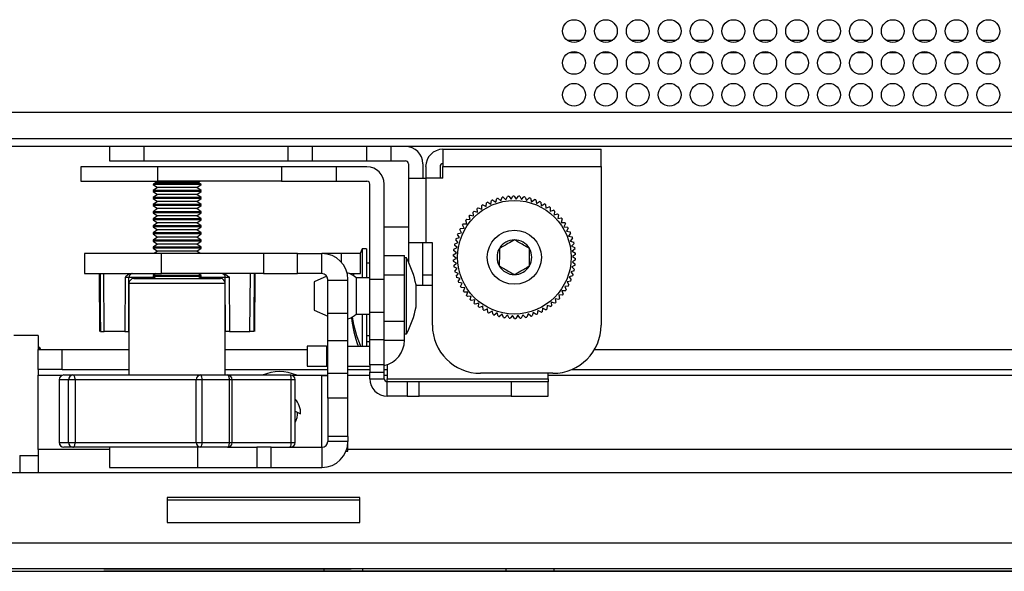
# Model space of a CAD drawing. Header units: millimetres. Extents: x 3619 to 4737, y 1503 to 2366.
# Tile 94 of 256: x 3963 to 4006, y 2093 to 2118. Entities that reach past the tile are written whole.
import ezdxf

# ---------------------------------------------------------------- set-up
doc = ezdxf.new("R2010")
doc.units = ezdxf.units.MM

msp = doc.modelspace()

# ---------------------------------------------------------------- linework, layer by layer
at = {"color": 8, "linetype": 'Continuous', "lineweight": 30}
for p, q in [((3986.7363, 2116.6354), (3987.3363, 2116.6354)), ((3988.1363, 2116.6354), (3988.7363, 2116.6354)), ((3989.5363, 2116.6354), (3990.1363, 2116.6354)), ((3990.9363, 2116.6354), (3991.5363, 2116.6354)), ((3992.3363, 2116.6354), (3992.9363, 2116.6354)), ((3993.7363, 2116.6354), (3994.3363, 2116.6354)), ((3995.1363, 2116.6354), (3995.7363, 2116.6354)), ((3996.5363, 2116.6354), (3997.1363, 2116.6354)), ((3997.9363, 2116.6354), (3998.5363, 2116.6354)), ((3999.3363, 2116.6354), (3999.9363, 2116.6354)), ((4000.7363, 2116.6354), (4001.3363, 2116.6354)), ((4002.1363, 2116.6354), (4002.7363, 2116.6354)), ((4003.5363, 2116.6354), (4004.1363, 2116.6354)), ((4004.9363, 2116.6354), (4005.5363, 2116.6354)), ((3986.8278, 2116.0899), (3987.2448, 2116.0899)), ((3988.2278, 2116.0899), (3988.6448, 2116.0899)), ((3989.6278, 2116.0899), (3990.0448, 2116.0899)), ((3991.0278, 2116.0899), (3991.4448, 2116.0899)), ((3992.4278, 2116.0899), (3992.8448, 2116.0899)), ((3993.8278, 2116.0899), (3994.2448, 2116.0899)), ((3995.2278, 2116.0899), (3995.6448, 2116.0899)), ((3996.6278, 2116.0899), (3997.0448, 2116.0899)), ((3998.0278, 2116.0899), (3998.4448, 2116.0899)), ((3999.4278, 2116.0899), (3999.8448, 2116.0899)), ((4000.8278, 2116.0899), (4001.2448, 2116.0899)), ((4002.2278, 2116.0899), (4002.6448, 2116.0899)), ((4003.6278, 2116.0899), (4004.0448, 2116.0899)), ((4005.0278, 2116.0899), (4005.4448, 2116.0899)), ((3976.8111, 2107.2657), (3976.8111, 2106.8889)), ((3968.6038, 2106.2115), (3967.4864, 2106.2115)), ((3971.7212, 2106.2115), (3970.6039, 2106.2115)), ((3968.6696, 2105.95), (3967.4872, 2105.95)), ((3971.7205, 2105.95), (3968.6696, 2105.95)), ((3963.4935, 2101.9147), (3964.5595, 2101.9147)), ((3974.8598, 2101.9147), (3976.2184, 2101.9147)), ((3975.9644, 2098.7533), (3975.9644, 2101.9042)), ((3977.104, 2101.9147), (3978.0705, 2101.9147)), ((3978.703, 2101.9147), (3978.83, 2101.9147)), ((3985.8996, 2101.9147), (4087.9063, 2101.9147)), ((3972.0222, 2101.7167), (3971.9024, 2101.7167)), ((3974.6144, 2101.7167), (3972.0222, 2101.7167)), ((3974.7868, 2101.7167), (3974.6144, 2101.7167)), ((3964.4209, 2098.965), (3964.4254, 2098.965)), ((3971.9024, 2098.965), (3972.0222, 2098.965)), ((3972.0222, 2098.965), (3974.6144, 2098.965)), ((3974.6144, 2098.965), (3974.7868, 2098.965)), ((3962.6892, 2098.3977), (3962.6892, 2097.6525)), ((3966.6405, 2098.6517), (3963.4935, 2098.6517)), ((4096.7019, 2098.6517), (3977.104, 2098.6517)), ((3967.5821, 2093.4156), (3967.5821, 2093.4172)), ((3967.5821, 2093.3133), (3967.5821, 2093.3149)), ((3976.0488, 2093.4156), (3976.0488, 2093.4172)), ((3976.0488, 2093.4088), (3976.0488, 2093.3164)), ((3976.0488, 2093.3133), (3976.0488, 2093.3149)), ((3977.7421, 2093.4088), (3977.7421, 2093.3161)), ((3984.0394, 2093.4088), (3984.0394, 2093.3137)), ((3986.1561, 2093.4088), (3986.1561, 2093.3133))]:
    msp.add_line(p, q, dxfattribs=at)
at = {"color": 7, "linetype": 'Continuous', "lineweight": 30}
for p, q in [((3962.2363, 2113.4687), (4201.9906, 2113.4687)), ((4201.9906, 2112.3021), (3961.5696, 2112.3021)), ((4202.2263, 2111.9687), (3961.5696, 2111.9687)), ((3966.638, 2111.9687), (3966.638, 2111.3363)), ((3968.162, 2111.3363), (3968.162, 2111.9687)), ((3974.4734, 2111.9687), (3974.4734, 2111.3363)), ((3975.551, 2111.3363), (3975.551, 2111.9687)), ((3977.9264, 2111.9687), (3977.9264, 2111.3363)), ((3979.004, 2111.3363), (3979.004, 2111.9687)), ((3981.2802, 2111.8417), (3988.228, 2111.8417)), ((3981.2802, 2111.8417), (3981.2802, 2111.0823)), ((3988.228, 2111.0823), (3988.228, 2111.8417)), ((3966.638, 2111.3363), (3968.162, 2111.3363)), ((3968.162, 2111.3363), (3974.4734, 2111.3363)), ((3974.4734, 2111.3363), (3975.551, 2111.3363)), ((3975.551, 2111.3363), (3977.9264, 2111.3363)), ((3977.9264, 2111.3363), (3979.004, 2111.3363)), ((3979.004, 2111.3363), (3979.6343, 2111.3363)), ((3965.3705, 2111.0732), (3965.3705, 2110.4407)), ((3968.7572, 2111.0732), (3965.3705, 2111.0732)), ((3968.7572, 2110.4407), (3968.7572, 2111.0732)), ((3974.1916, 2111.0732), (3968.7572, 2111.0732)), ((3974.1916, 2111.0732), (3974.1916, 2110.4407)), ((3976.5863, 2111.0732), (3974.1916, 2111.0732)), ((3976.5863, 2111.0732), (3976.5863, 2110.4407)), ((3977.9435, 2111.0732), (3976.5863, 2111.0732)), ((3979.7613, 2111.2093), (3979.7613, 2110.5717)), ((3980.3938, 2111.2093), (3980.3938, 2110.5717)), ((3980.5208, 2111.0823), (3980.5208, 2110.5717)), ((3981.1532, 2111.0823), (3981.1532, 2110.5717)), ((3981.2802, 2110.5717), (3981.2802, 2111.0823)), ((3981.2802, 2111.0823), (3988.228, 2111.0823)), ((3988.228, 2111.0823), (3988.228, 2104.1184)), ((3979.7613, 2110.5717), (3979.7613, 2107.7354)), ((3979.7613, 2110.5717), (3980.5208, 2110.5717)), ((3980.5208, 2110.5717), (3980.5208, 2107.7354)), ((3981.2802, 2110.5717), (3980.5208, 2110.5717)), ((3965.3705, 2110.4407), (3968.7572, 2110.4407)), ((3968.6513, 2110.3641), (3968.5455, 2110.3112)), ((3968.5455, 2110.3112), (3968.5455, 2110.3028)), ((3970.6622, 2110.3112), (3968.5455, 2110.3112)), ((3968.5455, 2110.3028), (3968.736, 2110.1694)), ((3970.5815, 2110.3028), (3968.5455, 2110.3028)), ((3968.736, 2110.1694), (3968.5455, 2110.036)), ((3968.5455, 2110.036), (3968.5455, 2109.9912)), ((3970.5815, 2110.036), (3968.5455, 2110.036)), ((3968.6039, 2110.4407), (3968.6513, 2110.417)), ((3968.6513, 2110.417), (3970.5563, 2110.417)), ((3968.6513, 2110.3641), (3970.4837, 2110.3641)), ((3970.4055, 2110.1694), (3968.736, 2110.1694)), ((3974.1916, 2110.4407), (3968.7572, 2110.4407)), ((3970.4717, 2110.1694), (3970.4055, 2110.1694)), ((3970.4717, 2110.1694), (3970.6622, 2110.3028)), ((3970.6622, 2110.036), (3970.4717, 2110.1694)), ((3970.4837, 2110.3641), (3970.5563, 2110.3641)), ((3970.5563, 2110.417), (3970.6038, 2110.4407)), ((3970.6622, 2110.3112), (3970.5563, 2110.3641)), ((3970.6622, 2110.3028), (3970.5815, 2110.3028)), ((3970.6622, 2110.036), (3970.5815, 2110.036)), ((3970.6622, 2110.3028), (3970.6622, 2110.3112)), ((3970.6622, 2109.9912), (3970.6622, 2110.036)), ((3974.1916, 2110.4407), (3976.5863, 2110.4407)), ((3976.5863, 2110.4407), (3977.9435, 2110.4407)), ((3978.0705, 2106.1348), (3978.0705, 2110.3137)), ((3978.703, 2106.1348), (3978.703, 2110.3137)), ((3968.5455, 2109.9912), (3968.736, 2109.8578)), ((3970.5815, 2109.9912), (3968.5455, 2109.9912)), ((3968.736, 2109.8578), (3968.5455, 2109.7245)), ((3968.5455, 2109.7245), (3968.5455, 2109.6797)), ((3970.5815, 2109.7245), (3968.5455, 2109.7245)), ((3968.5455, 2109.6797), (3968.736, 2109.5463)), ((3970.5815, 2109.6797), (3968.5455, 2109.6797)), ((3970.4055, 2109.8578), (3968.736, 2109.8578)), ((3970.4717, 2109.8578), (3970.4055, 2109.8578)), ((3970.4717, 2109.8578), (3970.6622, 2109.9912)), ((3970.6622, 2109.7245), (3970.4717, 2109.8578)), ((3970.4717, 2109.5463), (3970.6622, 2109.6797)), ((3970.6622, 2109.9912), (3970.5815, 2109.9912)), ((3970.6622, 2109.7245), (3970.5815, 2109.7245)), ((3970.6622, 2109.6797), (3970.5815, 2109.6797)), ((3970.6622, 2109.6797), (3970.6622, 2109.7245)), ((3983.3832, 2109.4369), (3983.4152, 2109.5945)), ((3983.4664, 2109.6145), (3983.5968, 2109.5202)), ((3983.5968, 2109.5202), (3983.6428, 2109.6744)), ((3983.6956, 2109.6897), (3983.817, 2109.5841)), ((3983.817, 2109.5841), (3983.8767, 2109.7335)), ((3983.9306, 2109.744), (3984.0421, 2109.628)), ((3984.0421, 2109.628), (3984.1149, 2109.7714)), ((3984.1696, 2109.7771), (3984.2701, 2109.6515)), ((3984.2701, 2109.6515), (3984.3555, 2109.7878)), ((3984.4105, 2109.7886), (3984.4994, 2109.6545)), ((3984.4994, 2109.6545), (3984.5967, 2109.7826)), ((3984.6515, 2109.7784), (3984.728, 2109.6369)), ((3984.728, 2109.6369), (3984.8364, 2109.7558)), ((3984.8906, 2109.7467), (3984.9542, 2109.5989)), ((3984.9542, 2109.5989), (3985.0727, 2109.7076)), ((3985.1259, 2109.6937), (3985.176, 2109.5408)), ((3985.176, 2109.5408), (3985.3038, 2109.6384)), ((3985.3555, 2109.6198), (3985.3917, 2109.463)), ((3968.736, 2109.5463), (3968.5455, 2109.4129)), ((3968.5455, 2109.4129), (3968.5455, 2109.3681)), ((3970.5815, 2109.4129), (3968.5455, 2109.4129)), ((3968.5455, 2109.3681), (3968.736, 2109.2347)), ((3970.5815, 2109.3681), (3968.5455, 2109.3681)), ((3968.736, 2109.2347), (3968.5455, 2109.1013)), ((3970.4055, 2109.5463), (3968.736, 2109.5463)), ((3970.4055, 2109.2347), (3968.736, 2109.2347)), ((3970.4717, 2109.5463), (3970.4055, 2109.5463)), ((3970.4717, 2109.2347), (3970.4055, 2109.2347)), ((3970.6622, 2109.4129), (3970.4717, 2109.5463)), ((3970.4717, 2109.2347), (3970.6622, 2109.3681)), ((3970.6622, 2109.1013), (3970.4717, 2109.2347)), ((3970.6622, 2109.4129), (3970.5815, 2109.4129)), ((3970.6622, 2109.3681), (3970.5815, 2109.3681)), ((3970.6622, 2109.3681), (3970.6622, 2109.4129)), ((3982.7989, 2109.0774), (3982.7878, 2109.2379)), ((3982.8319, 2109.2708), (3982.9826, 2109.2146)), ((3982.9826, 2109.2146), (3982.986, 2109.3754)), ((3983.0328, 2109.4042), (3983.1779, 2109.3347)), ((3983.1779, 2109.3347), (3983.1957, 2109.4946)), ((3983.2449, 2109.5191), (3983.3832, 2109.4369)), ((3985.3917, 2109.463), (3985.5278, 2109.5488)), ((3985.5776, 2109.5256), (3985.5995, 2109.3662)), ((3985.5995, 2109.3662), (3985.7428, 2109.4395)), ((3985.7903, 2109.4119), (3985.7979, 2109.2512)), ((3985.7979, 2109.2512), (3985.9471, 2109.3113)), ((3985.992, 2109.2796), (3985.9851, 2109.1188)), ((3985.9851, 2109.1188), (3986.1391, 2109.1653)), ((3968.5455, 2109.1013), (3968.5455, 2109.0565)), ((3970.5815, 2109.1013), (3968.5455, 2109.1013)), ((3968.5455, 2109.0565), (3968.736, 2108.9231)), ((3970.5815, 2109.0565), (3968.5455, 2109.0565)), ((3968.736, 2108.9231), (3968.5455, 2108.7897)), ((3968.5455, 2108.7897), (3968.5455, 2108.7449)), ((3970.5815, 2108.7897), (3968.5455, 2108.7897)), ((3968.5455, 2108.7449), (3968.736, 2108.6116)), ((3970.5815, 2108.7449), (3968.5455, 2108.7449)), ((3970.4055, 2108.9231), (3968.736, 2108.9231)), ((3970.4717, 2108.9231), (3970.4055, 2108.9231)), ((3970.4717, 2108.9231), (3970.6622, 2109.0565)), ((3970.6622, 2108.7897), (3970.4717, 2108.9231)), ((3970.4717, 2108.6116), (3970.6622, 2108.7449)), ((3970.6622, 2109.1013), (3970.5815, 2109.1013)), ((3970.6622, 2109.0565), (3970.5815, 2109.0565)), ((3970.6622, 2108.7897), (3970.5815, 2108.7897)), ((3970.6622, 2108.7449), (3970.5815, 2108.7449)), ((3970.6622, 2109.0565), (3970.6622, 2109.1013)), ((3970.6622, 2108.7449), (3970.6622, 2108.7897)), ((3982.3116, 2108.7706), (3982.4719, 2108.7565)), ((3982.4719, 2108.7565), (3982.4324, 2108.9125)), ((3982.4698, 2108.9527), (3982.6282, 2108.9243)), ((3982.6282, 2108.9243), (3982.6028, 2109.0832)), ((3982.6437, 2109.1199), (3982.7989, 2109.0774)), ((3986.181, 2109.1297), (3986.1597, 2108.9702)), ((3986.1597, 2108.9702), (3986.3173, 2109.0027)), ((3986.3558, 2108.9635), (3986.3203, 2108.8066)), ((3986.3203, 2108.8066), (3986.4802, 2108.8248)), ((3986.515, 2108.7823), (3986.4656, 2108.6292)), ((3968.736, 2108.6116), (3968.5455, 2108.4782)), ((3968.5455, 2108.4782), (3968.5455, 2108.4334)), ((3970.5815, 2108.4782), (3968.5455, 2108.4782)), ((3968.5455, 2108.4334), (3968.736, 2108.3)), ((3970.5815, 2108.4334), (3968.5455, 2108.4334)), ((3968.736, 2108.3), (3968.5455, 2108.1666)), ((3970.4055, 2108.6116), (3968.736, 2108.6116)), ((3970.4055, 2108.3), (3968.736, 2108.3)), ((3970.4717, 2108.6116), (3970.4055, 2108.6116)), ((3970.4717, 2108.3), (3970.4055, 2108.3)), ((3970.6622, 2108.4782), (3970.4717, 2108.6116)), ((3970.4717, 2108.3), (3970.6622, 2108.4334)), ((3970.6622, 2108.1666), (3970.4717, 2108.3)), ((3970.6622, 2108.4782), (3970.5815, 2108.4782)), ((3970.6622, 2108.4334), (3970.5815, 2108.4334)), ((3970.6622, 2108.4334), (3970.6622, 2108.4782)), ((3979.7613, 2108.4274), (3978.703, 2108.4274)), ((3982.1014, 2108.1791), (3982.0218, 2108.3189)), ((3982.0473, 2108.3677), (3982.2074, 2108.3824)), ((3982.2074, 2108.3824), (3982.1407, 2108.5288)), ((3982.1704, 2108.5751), (3982.3313, 2108.5754)), ((3982.3313, 2108.5754), (3982.2779, 2108.7272)), ((3986.4656, 2108.6292), (3986.6264, 2108.633)), ((3986.6573, 2108.5875), (3986.5944, 2108.4395)), ((3986.5944, 2108.4395), (3986.7549, 2108.4289)), ((3986.7816, 2108.3808), (3986.7057, 2108.239)), ((3968.5455, 2108.1666), (3968.5455, 2108.1218)), ((3970.5815, 2108.1666), (3968.5455, 2108.1666)), ((3968.5455, 2108.1218), (3968.736, 2107.9884)), ((3970.5815, 2108.1218), (3968.5455, 2108.1218)), ((3968.736, 2107.9884), (3968.5455, 2107.855)), ((3970.4055, 2107.9884), (3968.736, 2107.9884)), ((3970.4717, 2107.9884), (3970.4055, 2107.9884)), ((3970.4717, 2107.9884), (3970.6622, 2108.1218)), ((3970.6622, 2107.855), (3970.4717, 2107.9884)), ((3970.6622, 2108.1666), (3970.5815, 2108.1666)), ((3970.6622, 2108.1218), (3970.5815, 2108.1218)), ((3970.6622, 2108.1218), (3970.6622, 2108.1666)), ((3981.946, 2107.7481), (3981.8428, 2107.8715)), ((3981.8591, 2107.924), (3982.0141, 2107.9671)), ((3982.0141, 2107.9671), (3981.9223, 2108.0992)), ((3981.9432, 2108.1501), (3982.1014, 2108.1791)), ((3986.7057, 2108.239), (3986.8646, 2108.214)), ((3986.8869, 2108.1638), (3986.7985, 2108.0293)), ((3986.7985, 2108.0293), (3986.9546, 2107.9903)), ((3986.9723, 2107.9382), (3986.8722, 2107.8122)), ((3968.5455, 2107.855), (3968.5455, 2107.8102)), ((3970.5815, 2107.855), (3968.5455, 2107.855)), ((3968.5455, 2107.8102), (3968.736, 2107.6768)), ((3970.5815, 2107.8102), (3968.5455, 2107.8102)), ((3968.736, 2107.6768), (3968.5455, 2107.5434)), ((3968.5455, 2107.5434), (3968.5455, 2107.4986)), ((3970.5815, 2107.5434), (3968.5455, 2107.5434)), ((3968.5455, 2107.4986), (3968.736, 2107.3653)), ((3970.5815, 2107.4986), (3968.5455, 2107.4986)), ((3970.4055, 2107.6768), (3968.736, 2107.6768)), ((3970.4717, 2107.6768), (3970.4055, 2107.6768)), ((3970.4717, 2107.6768), (3970.6622, 2107.8102)), ((3970.6622, 2107.5434), (3970.4717, 2107.6768)), ((3970.4717, 2107.3653), (3970.6622, 2107.4986)), ((3970.6622, 2107.855), (3970.5815, 2107.855)), ((3970.6622, 2107.8102), (3970.5815, 2107.8102)), ((3970.6622, 2107.5434), (3970.5815, 2107.5434)), ((3970.6622, 2107.4986), (3970.5815, 2107.4986)), ((3970.6622, 2107.8102), (3970.6622, 2107.855)), ((3970.6622, 2107.4986), (3970.6622, 2107.5434)), ((3977.7371, 2107.4749), (3977.6436, 2107.2657)), ((3977.9156, 2107.4749), (3977.7371, 2107.4749)), ((3977.7371, 2107.4749), (3977.7371, 2106.1934)), ((3977.9156, 2107.4749), (3977.9156, 2106.1934)), ((3980.5208, 2107.7354), (3979.7613, 2107.7354)), ((3979.7613, 2107.7354), (3979.7613, 2106.8952)), ((3980.3938, 2105.8662), (3980.3938, 2107.7354)), ((3980.8171, 2107.7354), (3980.5208, 2107.7354)), ((3980.8171, 2104.1184), (3980.8171, 2107.7354)), ((3981.7531, 2107.4539), (3981.8979, 2107.524)), ((3981.8979, 2107.524), (3981.784, 2107.6375)), ((3981.7956, 2107.6913), (3981.946, 2107.7481)), ((3986.8722, 2107.8122), (3987.0241, 2107.7593)), ((3987.0371, 2107.7058), (3986.9261, 2107.5893)), ((3986.9261, 2107.5893), (3987.0727, 2107.523)), ((3987.0808, 2107.4686), (3986.9599, 2107.3625)), ((3965.5293, 2107.2657), (3965.5293, 2106.3801)), ((3968.9159, 2107.2657), (3965.5293, 2107.2657)), ((3968.736, 2107.3653), (3968.5939, 2107.2657)), ((3970.4055, 2107.3653), (3968.736, 2107.3653)), ((3968.9159, 2106.3801), (3968.9159, 2107.2657)), ((3973.3943, 2107.2657), (3968.9159, 2107.2657)), ((3970.4717, 2107.3653), (3970.4055, 2107.3653)), ((3970.6138, 2107.2657), (3970.4717, 2107.3653)), ((3973.3943, 2107.2657), (3973.3943, 2106.3801)), ((3974.8911, 2107.2657), (3973.3943, 2107.2657)), ((3974.8911, 2106.3801), (3974.8911, 2107.2657)), ((3974.8911, 2107.2657), (3975.9644, 2107.2657)), ((3975.9644, 2106.3801), (3975.9644, 2107.2657)), ((3976.8111, 2107.2657), (3975.9644, 2107.2657)), ((3977.6578, 2107.2657), (3976.8111, 2107.2657)), ((3977.6578, 2106.3801), (3977.6578, 2107.2657)), ((3978.703, 2107.1777), (3979.5886, 2107.1777)), ((3979.5886, 2106.331), (3979.5886, 2107.1777)), ((3979.6733, 2107.0676), (3979.5886, 2107.0676)), ((3979.6733, 2103.7317), (3979.6733, 2107.0676)), ((3981.8628, 2107.0672), (3981.7304, 2107.1586)), ((3981.7322, 2107.2136), (3981.8701, 2107.2964)), ((3981.7329, 2106.9723), (3981.8628, 2107.0672)), ((3981.8701, 2107.2964), (3981.7465, 2107.3993)), ((3986.9599, 2107.3625), (3987.0999, 2107.2833)), ((3987.1031, 2107.2285), (3986.9731, 2107.1336)), ((3986.9731, 2107.1336), (3987.1055, 2107.0422)), ((3978.0705, 2106.8399), (3977.9156, 2106.8399)), ((3981.8761, 2106.8383), (3981.736, 2106.9175)), ((3981.7551, 2106.7322), (3981.8761, 2106.8383)), ((3981.9098, 2106.6115), (3981.7632, 2106.6778)), ((3981.7989, 2106.495), (3981.9098, 2106.6115)), ((3987.0828, 2106.747), (3986.938, 2106.6768)), ((3986.938, 2106.6768), (3987.0519, 2106.5633)), ((3987.1038, 2106.9873), (3986.9658, 2106.9045)), ((3986.9658, 2106.9045), (3987.0895, 2106.8015)), ((3965.5293, 2106.3801), (3968.9159, 2106.3801)), ((3966.1748, 2106.3801), (3966.197, 2103.8401)), ((3966.403, 2103.8401), (3966.384, 2106.3801)), ((3967.3171, 2106.2123), (3967.3068, 2103.8401)), ((3967.4761, 2103.8401), (3967.4864, 2106.2115)), ((3967.6988, 2106.1617), (3968.7631, 2106.1617)), ((3968.664, 2106.3801), (3968.5455, 2106.2971)), ((3968.5455, 2106.2971), (3968.5455, 2106.2524)), ((3970.5815, 2106.2971), (3968.5455, 2106.2971)), ((3968.5455, 2106.2524), (3968.675, 2106.1617)), ((3970.5815, 2106.2524), (3968.5455, 2106.2524)), ((3968.7631, 2106.1617), (3971.5088, 2106.1617)), ((3973.3943, 2106.3801), (3968.9159, 2106.3801)), ((3970.5327, 2106.1617), (3970.6622, 2106.2524)), ((3970.6622, 2106.2971), (3970.5437, 2106.3801)), ((3970.6622, 2106.2971), (3970.5815, 2106.2971)), ((3970.6622, 2106.2524), (3970.5815, 2106.2524)), ((3970.6622, 2106.2524), (3970.6622, 2106.2971)), ((3971.7316, 2103.8401), (3971.7212, 2106.2115)), ((3971.8906, 2106.2123), (3971.9009, 2103.8401)), ((3972.8047, 2103.8401), (3972.8237, 2106.3801)), ((3973.0107, 2103.8401), (3973.0328, 2106.3801)), ((3973.3943, 2106.3801), (3974.8911, 2106.3801)), ((3975.9644, 2106.3801), (3974.8911, 2106.3801)), ((3976.1747, 2106.2687), (3975.6262, 2106.0177)), ((3977.185, 2106.3801), (3977.6578, 2106.3801)), ((3977.3614, 2106.3801), (3977.3433, 2106.2951)), ((3978.0705, 2106.1934), (3977.4719, 2106.1934)), ((3977.4719, 2106.1934), (3977.4719, 2104.6059)), ((3978.0705, 2106.1348), (3978.703, 2106.1348)), ((3978.0705, 2104.6894), (3978.0705, 2106.1348)), ((3978.703, 2106.331), (3979.5886, 2106.331)), ((3978.703, 2104.6894), (3978.703, 2106.1348)), ((3979.5886, 2104.299), (3979.5886, 2106.331)), ((3980.8171, 2106.3107), (3980.3938, 2106.3107)), ((3981.9637, 2106.3886), (3981.8118, 2106.4415)), ((3981.8637, 2106.2626), (3981.9637, 2106.3886)), ((3982.0374, 2106.1715), (3981.8814, 2106.2106)), ((3981.9491, 2106.037), (3982.0374, 2106.1715)), ((3986.9769, 2106.2768), (3986.8219, 2106.2337)), ((3986.8219, 2106.2337), (3986.9137, 2106.1016)), ((3987.0404, 2106.5095), (3986.8899, 2106.4527)), ((3986.8899, 2106.4527), (3986.9932, 2106.3293)), ((3967.4872, 2105.95), (3967.4872, 2101.9283)), ((3971.7205, 2101.9283), (3971.7205, 2105.95)), ((3975.6262, 2106.0177), (3975.6262, 2104.7816)), ((3976.2184, 2106.0924), (3976.2184, 2106.1261)), ((3976.2184, 2106.0924), (3977.104, 2106.0924)), ((3976.2184, 2104.6471), (3976.2184, 2106.0924)), ((3977.104, 2106.0924), (3977.104, 2106.1261)), ((3977.104, 2104.6471), (3977.104, 2106.0924)), ((3980.1, 2104.9171), (3980.1, 2105.8823)), ((3980.8171, 2105.8662), (3980.1, 2105.8662)), ((3982.1303, 2105.9618), (3981.9713, 2105.9868)), ((3982.0543, 2105.82), (3982.1303, 2105.9618)), ((3982.2415, 2105.7613), (3982.081, 2105.7719)), ((3982.1786, 2105.6133), (3982.2415, 2105.7613)), ((3986.7887, 2105.8331), (3986.6285, 2105.8184)), ((3986.6285, 2105.8184), (3986.6952, 2105.672)), ((3986.8927, 2106.0507), (3986.7345, 2106.0217)), ((3986.7345, 2106.0217), (3986.8141, 2105.8819)), ((3982.3703, 2105.5716), (3982.2095, 2105.5678)), ((3982.3209, 2105.4185), (3982.3703, 2105.5716)), ((3982.5156, 2105.3942), (3982.3558, 2105.376)), ((3982.4801, 2105.2373), (3982.5156, 2105.3942)), ((3986.3661, 2105.2481), (3986.2078, 2105.2765)), ((3986.2078, 2105.2765), (3986.2332, 2105.1176)), ((3986.5243, 2105.4302), (3986.3641, 2105.4443)), ((3986.3641, 2105.4443), (3986.4036, 2105.2883)), ((3986.6655, 2105.6257), (3986.5047, 2105.6254)), ((3986.5047, 2105.6254), (3986.558, 2105.4736)), ((3982.6762, 2105.2306), (3982.5187, 2105.1981)), ((3982.6549, 2105.0711), (3982.6762, 2105.2306)), ((3982.8508, 2105.082), (3982.6968, 2105.0355)), ((3982.8439, 2104.9213), (3982.8508, 2105.082)), ((3983.0381, 2104.9496), (3982.8889, 2104.8895)), ((3983.0456, 2104.7889), (3983.0381, 2104.9496)), ((3985.658, 2104.8661), (3985.6403, 2104.7062)), ((3985.8031, 2104.7966), (3985.658, 2104.8661)), ((3985.8533, 2104.9862), (3985.85, 2104.8254)), ((3986.0041, 2104.93), (3985.8533, 2104.9862)), ((3986.1922, 2105.0809), (3986.0371, 2105.1234)), ((3986.0371, 2105.1234), (3986.0481, 2104.9629)), ((3975.6262, 2104.7816), (3976.2184, 2104.5107)), ((3976.2184, 2104.6471), (3977.104, 2104.6471)), ((3976.2184, 2103.4497), (3976.2184, 2104.6471)), ((3977.104, 2103.4497), (3977.104, 2104.6471)), ((3977.4719, 2104.6059), (3978.0705, 2104.6059)), ((3977.7371, 2104.6059), (3977.7371, 2103.1983)), ((3977.9156, 2104.6059), (3977.9156, 2103.1983)), ((3978.0705, 2104.6894), (3978.703, 2104.6894)), ((3978.0705, 2103.4921), (3978.0705, 2104.6894)), ((3978.703, 2103.4921), (3978.703, 2104.6894)), ((3983.2364, 2104.8346), (3983.0932, 2104.7613)), ((3983.2583, 2104.6752), (3983.2364, 2104.8346)), ((3983.4443, 2104.7378), (3983.3082, 2104.652)), ((3983.4804, 2104.581), (3983.4443, 2104.7378)), ((3983.66, 2104.66), (3983.5321, 2104.5624)), ((3983.71, 2104.5071), (3983.66, 2104.66)), ((3983.8818, 2104.6019), (3983.7632, 2104.4932)), ((3983.9453, 2104.4541), (3983.8818, 2104.6019)), ((3984.1079, 2104.5639), (3983.9995, 2104.445)), ((3984.1844, 2104.4224), (3984.1079, 2104.5639)), ((3984.3365, 2104.5463), (3984.2393, 2104.4182)), ((3984.4254, 2104.4122), (3984.3365, 2104.5463)), ((3984.5658, 2104.5493), (3984.4804, 2104.413)), ((3984.6664, 2104.4237), (3984.5658, 2104.5493)), ((3984.7939, 2104.5728), (3984.7211, 2104.4294)), ((3984.9053, 2104.4568), (3984.7939, 2104.5728)), ((3985.0189, 2104.6167), (3984.9593, 2104.4673)), ((3985.1403, 2104.5111), (3985.0189, 2104.6167)), ((3985.2392, 2104.6806), (3985.1931, 2104.5264)), ((3985.3695, 2104.5863), (3985.2392, 2104.6806)), ((3985.4528, 2104.7639), (3985.4207, 2104.6063)), ((3985.591, 2104.6817), (3985.4528, 2104.7639)), ((3978.703, 2104.299), (3979.5886, 2104.299)), ((3979.5886, 2103.4523), (3979.5886, 2104.299)), ((3963.4935, 2103.6639), (3962.4352, 2103.6639)), ((3963.4935, 2103.6639), (3963.4935, 2103.0544)), ((3967.3068, 2103.8401), (3966.403, 2103.8401)), ((3967.3068, 2103.8401), (3967.4761, 2103.8401)), ((3967.4872, 2103.8401), (3967.4761, 2103.8401)), ((3971.7316, 2103.8401), (3971.7205, 2103.8401)), ((3971.9009, 2103.8401), (3971.7316, 2103.8401)), ((3971.9009, 2103.8401), (3972.8047, 2103.8401)), ((3977.9156, 2103.6649), (3978.0705, 2103.6649)), ((3979.5886, 2103.7317), (3979.6733, 2103.7317)), ((3963.5782, 2103.1347), (3963.4935, 2103.1347)), ((3963.6207, 2103.0544), (3963.5782, 2103.1347)), ((3963.5782, 2103.0544), (3963.5782, 2103.1347)), ((3976.163, 2103.1983), (3975.3163, 2103.1983)), ((3975.3163, 2103.1983), (3975.3163, 2102.3127)), ((3976.163, 2103.1983), (3976.163, 2102.3127)), ((3976.163, 2103.1983), (3976.2184, 2103.1983)), ((3976.2184, 2103.4497), (3977.104, 2103.4497)), ((3976.2184, 2102.0044), (3976.2184, 2103.4497)), ((3977.104, 2102.0044), (3977.104, 2103.4497)), ((3977.104, 2103.1983), (3978.0705, 2103.1983)), ((3977.9156, 2103.4011), (3978.0705, 2103.4011)), ((3978.0705, 2103.4921), (3978.703, 2103.4921)), ((3978.0705, 2102.3691), (3978.0705, 2103.4921)), ((3978.703, 2102.3691), (3978.703, 2103.4921)), ((3978.703, 2103.4523), (3979.5886, 2103.4523)), ((3963.4935, 2102.1687), (3963.4935, 2103.0544)), ((3963.4935, 2103.0544), (3964.5519, 2103.0544)), ((3964.5519, 2102.1687), (3964.5519, 2103.0544)), ((3964.5519, 2103.0544), (3967.4872, 2103.0544)), ((3971.7205, 2103.0544), (3975.3163, 2103.0544)), ((3987.9411, 2103.0544), (4085.8649, 2103.0544)), ((3975.3163, 2102.3127), (3976.163, 2102.3127)), ((3976.163, 2102.3127), (3976.2184, 2102.3127)), ((3977.104, 2102.3127), (3978.0705, 2102.3127)), ((3978.703, 2102.3691), (3978.0705, 2102.3691)), ((3978.0705, 2102.3691), (3978.0705, 2102.0467)), ((3978.703, 2102.0467), (3978.703, 2102.3691)), ((3978.83, 2102.3783), (3978.83, 2101.7599)), ((3964.5519, 2102.1687), (3963.4935, 2102.1687)), ((3963.4935, 2102.1687), (3963.4935, 2101.9147)), ((3963.4935, 2098.6517), (3963.4935, 2101.9147)), ((3964.5519, 2102.1687), (3967.4872, 2102.1687)), ((3964.6325, 2101.9283), (3965.0281, 2101.9283)), ((3965.0281, 2101.9283), (3970.649, 2101.9283)), ((3970.649, 2101.9283), (3971.8105, 2101.9283)), ((3971.7205, 2102.1687), (3976.2184, 2102.1687)), ((3971.8105, 2101.9283), (3974.5752, 2101.9283)), ((3975.9644, 2101.9042), (3974.6734, 2101.9042)), ((3975.9644, 2101.9042), (3976.2184, 2101.9042)), ((3976.2184, 2102.0044), (3977.104, 2102.0044)), ((3976.2184, 2100.9157), (3976.2184, 2102.0044)), ((3977.104, 2102.1687), (3978.0705, 2102.1687)), ((3977.104, 2100.9157), (3977.104, 2102.0044)), ((3978.0705, 2102.0467), (3978.703, 2102.0467)), ((3978.0705, 2101.7599), (3978.0705, 2102.0467)), ((3978.703, 2102.1687), (3978.83, 2102.1687)), ((3978.703, 2101.7599), (3978.703, 2102.0467)), ((3986.1113, 2102.0018), (3982.9338, 2102.0018)), ((3985.8996, 2101.7599), (3985.8996, 2102.0018)), ((3986.9353, 2102.1687), (4086.8707, 2102.1687)), ((3964.4209, 2101.7167), (3964.4209, 2098.965)), ((3964.4254, 2101.7167), (3964.4209, 2101.7167)), ((3964.8375, 2101.7167), (3964.4254, 2101.7167)), ((3964.4254, 2101.7167), (3964.4254, 2098.965)), ((3964.8375, 2098.965), (3964.8375, 2101.7167)), ((3965.124, 2101.7167), (3964.8375, 2101.7167)), ((3970.441, 2101.7167), (3965.124, 2101.7167)), ((3965.124, 2101.7167), (3965.124, 2098.965)), ((3970.441, 2098.965), (3970.441, 2101.7167)), ((3970.6926, 2101.7167), (3970.441, 2101.7167)), ((3970.6926, 2101.7167), (3970.6926, 2098.965)), ((3971.9024, 2101.7167), (3970.6926, 2101.7167)), ((3971.9024, 2098.965), (3971.9024, 2101.7167)), ((3972.0222, 2098.965), (3972.0222, 2101.7167)), ((3974.6144, 2098.965), (3974.6144, 2101.7167)), ((3974.7868, 2098.965), (3974.7868, 2101.7167)), ((3978.0705, 2101.7599), (3978.703, 2101.7599)), ((3978.83, 2101.7599), (3985.8996, 2101.7599)), ((3978.83, 2101.6329), (3978.83, 2101.7599)), ((3978.83, 2101.0004), (3978.83, 2101.6329)), ((3979.7039, 2101.6329), (3978.83, 2101.6329)), ((3979.7039, 2101.6329), (3979.7039, 2101.0004)), ((3980.2361, 2101.6329), (3979.7039, 2101.6329)), ((3980.2361, 2101.0004), (3980.2361, 2101.6329)), ((3984.2828, 2101.6329), (3980.2361, 2101.6329)), ((3984.2828, 2101.6329), (3984.2828, 2101.0004)), ((3985.8996, 2101.6329), (3984.2828, 2101.6329)), ((3985.8996, 2101.7599), (3985.8996, 2101.6329)), ((3985.8996, 2101.0004), (3985.8996, 2101.6329)), ((3979.7039, 2101.0004), (3978.83, 2101.0004)), ((3979.7039, 2101.0004), (3980.2361, 2101.0004)), ((3984.2828, 2101.0004), (3980.2361, 2101.0004)), ((3984.2828, 2101.0004), (3985.8996, 2101.0004)), ((3977.104, 2100.9157), (3976.2184, 2100.9157)), ((3976.2184, 2100.9157), (3976.2184, 2099.2224)), ((3977.104, 2099.2224), (3977.104, 2100.9157)), ((3974.7868, 2100.3447), (3975.0285, 2100.2199)), ((3977.104, 2099.2224), (3976.2184, 2099.2224)), ((3976.2184, 2099.2224), (3976.2184, 2099.0073)), ((3977.104, 2099.2224), (3977.104, 2099.0073)), ((3964.4254, 2098.965), (3964.8375, 2098.965)), ((3964.8375, 2098.965), (3965.124, 2098.965)), ((3965.124, 2098.965), (3970.441, 2098.965)), ((3970.441, 2098.965), (3970.6926, 2098.965)), ((3970.6926, 2098.965), (3971.9024, 2098.965)), ((3977.104, 2099.0073), (3976.2184, 2099.0073)), ((3977.104, 2098.5874), (3977.104, 2099.0052)), ((3962.6892, 2098.3977), (3963.4935, 2098.3977)), ((3963.4935, 2098.6517), (3963.4935, 2097.6525)), ((3965.0281, 2098.7533), (3964.6325, 2098.7533)), ((3970.649, 2098.7533), (3965.0281, 2098.7533)), ((3966.6405, 2098.7533), (3966.6405, 2097.8677)), ((3970.4957, 2098.7533), (3970.4957, 2097.8677)), ((3971.8105, 2098.7533), (3970.649, 2098.7533)), ((3971.8105, 2098.7533), (3973.1029, 2098.7533)), ((3973.1029, 2098.7533), (3973.1029, 2097.8677)), ((3973.7399, 2098.7533), (3973.1029, 2098.7533)), ((3973.7399, 2097.8677), (3973.7399, 2098.7533)), ((3973.7399, 2098.7533), (3975.9644, 2098.7533)), ((3975.9644, 2098.7533), (3975.9644, 2097.8677)), ((3977.0238, 2098.5874), (3977.104, 2098.5874)), ((3958.8403, 2097.6525), (4114.9656, 2097.6525)), ((3966.6405, 2097.8677), (3970.4957, 2097.8677)), ((3970.4957, 2097.8677), (3973.1029, 2097.8677)), ((3973.1029, 2097.8677), (3973.7399, 2097.8677)), ((3973.7399, 2097.8677), (3975.9644, 2097.8677)), ((3969.1696, 2096.5519), (3969.1696, 2095.4512)), ((3977.6363, 2096.5519), (3969.1696, 2096.5519)), ((3977.6363, 2096.5513), (3969.1696, 2096.5513)), ((3969.1696, 2096.4376), (3977.6363, 2096.4376)), ((3977.6363, 2096.437), (3969.1696, 2096.437)), ((3977.6363, 2095.4512), (3977.6363, 2096.5519)), ((3969.1696, 2095.4512), (3977.6363, 2095.4512)), ((3957.7396, 2094.5588), (4116.0662, 2094.5588)), ((4116.0662, 2093.4185), (3957.7396, 2093.4185)), ((3957.7396, 2093.3051), (4026.8468, 2093.3051)), ((3957.87, 2093.3164), (3976.0488, 2093.3164)), ((4013.7102, 2093.4088), (3959.9409, 2093.4088)), ((3967.5821, 2093.4172), (3976.0488, 2093.4172)), ((3976.0488, 2093.4156), (3967.5821, 2093.4156)), ((3967.5821, 2093.3149), (3976.0488, 2093.3149)), ((3976.0488, 2093.3133), (3967.5821, 2093.3133)), ((3984.0394, 2093.3137), (3977.7421, 2093.3161)), ((4013.7102, 2093.3133), (3986.1561, 2093.3133))]:
    msp.add_line(p, q, dxfattribs=at)
at = {"color": 7, "linetype": 'Continuous', "lineweight": 30, "flags": 128}
for points in [[(3966.2167, 2106.3801), (3966.2192, 2106.0415), (3966.2293, 2104.6869), (3966.2356, 2103.8401)], [(3972.9909, 2106.3801), (3972.9884, 2106.0415), (3972.9784, 2104.6869), (3972.9721, 2103.8401)], [(3965.124, 2101.7167), (3965.1221, 2101.758), (3965.1167, 2101.7977), (3965.1078, 2101.8343), (3965.0959, 2101.8664), (3965.0814, 2101.8927), (3965.0648, 2101.9122), (3965.0468, 2101.9243), (3965.0281, 2101.9283)], [(3971.9024, 2101.7167), (3971.9007, 2101.758), (3971.8954, 2101.7977), (3971.8869, 2101.8343), (3971.8755, 2101.8664), (3971.8616, 2101.8927), (3971.8457, 2101.9122), (3971.8284, 2101.9243), (3971.8105, 2101.9283)], [(3965.0281, 2098.7533), (3965.0468, 2098.7574), (3965.0648, 2098.7695), (3965.0814, 2098.789), (3965.0959, 2098.8153), (3965.1078, 2098.8474), (3965.1167, 2098.884), (3965.1221, 2098.9237), (3965.124, 2098.965)], [(3971.8105, 2098.7533), (3971.8284, 2098.7574), (3971.8457, 2098.7695), (3971.8616, 2098.789), (3971.8755, 2098.8153), (3971.8869, 2098.8474), (3971.8954, 2098.884), (3971.9007, 2098.9237), (3971.9024, 2098.965)], [(3967.5821, 2093.4156), (3967.2132, 2093.4157), (3966.8804, 2093.4158), (3966.6163, 2093.4159), (3966.4467, 2093.4162), (3966.3883, 2093.4164), (3966.4467, 2093.4167), (3966.6163, 2093.4169), (3966.8804, 2093.417), (3967.2132, 2093.4172), (3967.5821, 2093.4172)], [(3967.5821, 2093.3133), (3967.2132, 2093.3134), (3966.8804, 2093.3135), (3966.6163, 2093.3137), (3966.4467, 2093.3139), (3966.3883, 2093.3141), (3966.4467, 2093.3144), (3966.6163, 2093.3146), (3966.8804, 2093.3148), (3967.2132, 2093.3149), (3967.5821, 2093.3149)], [(3976.0488, 2093.4172), (3976.4177, 2093.4172), (3976.7505, 2093.417), (3977.0146, 2093.4169), (3977.1841, 2093.4167), (3977.2426, 2093.4164), (3977.1841, 2093.4162), (3977.0146, 2093.4159), (3976.7505, 2093.4158), (3976.4177, 2093.4157), (3976.0488, 2093.4156)], [(3977.7421, 2093.3161), (3977.5466, 2093.3161), (3977.3448, 2093.3162), (3977.1374, 2093.3163), (3976.9253, 2093.3163), (3976.7095, 2093.3163), (3976.4908, 2093.3164), (3976.2703, 2093.3164), (3976.0488, 2093.3164)], [(3976.0488, 2093.3149), (3976.4177, 2093.3149), (3976.7505, 2093.3148), (3977.0146, 2093.3146), (3977.1841, 2093.3144), (3977.2426, 2093.3141), (3977.1841, 2093.3139), (3977.0146, 2093.3137), (3976.7505, 2093.3135), (3976.4177, 2093.3134), (3976.0488, 2093.3133)], [(3986.1561, 2093.3133), (3985.8792, 2093.3133), (3985.6035, 2093.3133), (3985.3302, 2093.3133), (3985.0604, 2093.3134), (3984.7953, 2093.3134), (3984.5361, 2093.3135), (3984.2838, 2093.3136), (3984.0394, 2093.3137)]]:
    msp.add_lwpolyline(points, dxfattribs=at)
at = {"color": 7, "linetype": 'Continuous', "lineweight": 30}
for centre, radius in [((3987.0363, 2117.0354), 0.5), ((3988.4363, 2117.0354), 0.5), ((3989.8363, 2117.0354), 0.5), ((3991.2363, 2117.0354), 0.5), ((3992.6363, 2117.0354), 0.5), ((3994.0363, 2117.0354), 0.5), ((3995.4363, 2117.0354), 0.5), ((3996.8363, 2117.0354), 0.5), ((3998.2363, 2117.0354), 0.5), ((3999.6363, 2117.0354), 0.5), ((4001.0363, 2117.0354), 0.5), ((4002.4363, 2117.0354), 0.5), ((4003.8363, 2117.0354), 0.5), ((4005.2363, 2117.0354), 0.5), ((3987.0363, 2115.6354), 0.5), ((3988.4363, 2115.6354), 0.5), ((3989.8363, 2115.6354), 0.5), ((3991.2363, 2115.6354), 0.5), ((3992.6363, 2115.6354), 0.5), ((3994.0363, 2115.6354), 0.5), ((3995.4363, 2115.6354), 0.5), ((3996.8363, 2115.6354), 0.5), ((3998.2363, 2115.6354), 0.5), ((3999.6363, 2115.6354), 0.5), ((4001.0363, 2115.6354), 0.5), ((4002.4363, 2115.6354), 0.5), ((4003.8363, 2115.6354), 0.5), ((4005.2363, 2115.6354), 0.5), ((3987.0363, 2114.2354), 0.5), ((3988.4363, 2114.2354), 0.5), ((3989.8363, 2114.2354), 0.5), ((3991.2363, 2114.2354), 0.5), ((3992.6363, 2114.2354), 0.5), ((3994.0363, 2114.2354), 0.5), ((3995.4363, 2114.2354), 0.5), ((3996.8363, 2114.2354), 0.5), ((3998.2363, 2114.2354), 0.5), ((3999.6363, 2114.2354), 0.5), ((4001.0363, 2114.2354), 0.5), ((4002.4363, 2114.2354), 0.5), ((4003.8363, 2114.2354), 0.5), ((4005.2363, 2114.2354), 0.5), ((3984.418, 2107.1004), 2.4934), ((3984.418, 2107.1004), 1.1887)]:
    msp.add_circle(centre, radius, dxfattribs=at)
for centre, radius, start, end in [((3979.6343, 2111.2093), 0.7595, 0, 90), ((3981.2802, 2111.0823), 0.7595, 90, 180), ((3979.6343, 2111.2093), 0.127, 0, 90), ((3977.9435, 2110.3137), 0.7595, 0, 90), ((3981.2802, 2111.0823), 0.127, 90, 180), ((3968.6055, 2110.3906), 0.0529, 330, 30), ((3970.6022, 2110.3906), 0.0529, 150, 210), ((3977.9435, 2110.3137), 0.127, 0, 90), ((3984.418, 2107.1004), 2.6882, 110.73042, 111.90239), ((3984.418, 2107.1004), 2.6882, 105.58757, 106.75953), ((3984.418, 2107.1004), 2.6882, 100.44471, 101.61667), ((3984.418, 2107.1004), 2.6882, 95.30185, 96.47381), ((3984.418, 2107.1004), 2.6882, 90.159, 91.33096), ((3984.418, 2107.1004), 2.6882, 85.01614, 86.1881), ((3984.418, 2107.1004), 2.6882, 79.87328, 81.04524), ((3984.418, 2107.1004), 2.6882, 74.73042, 75.90239), ((3984.418, 2107.1004), 2.6882, 69.58757, 70.75953), ((3984.418, 2107.1004), 2.6882, 126.159, 127.33096), ((3984.418, 2107.1004), 2.6882, 121.01614, 122.1881), ((3984.418, 2107.1004), 2.6882, 115.87328, 117.04524), ((3984.418, 2107.1004), 2.6882, 64.44471, 65.61667), ((3984.418, 2107.1004), 2.6882, 59.30185, 60.47381), ((3984.418, 2107.1004), 2.6882, 54.159, 55.33096), ((3984.418, 2107.1004), 2.6882, 49.01614, 50.1881), ((3984.418, 2107.1004), 2.6882, 141.58757, 142.75953), ((3984.418, 2107.1004), 2.6882, 136.44471, 137.61667), ((3984.418, 2107.1004), 2.6882, 131.30185, 132.47381), ((3984.418, 2107.1004), 2.6882, 43.87328, 45.04524), ((3984.418, 2107.1004), 2.6882, 38.73042, 39.90239), ((3984.418, 2107.1004), 2.6882, 151.87328, 153.04524), ((3984.418, 2107.1004), 2.6882, 146.73042, 147.90239), ((3984.418, 2107.1004), 2.6882, 33.58757, 34.75953), ((3984.418, 2107.1004), 2.6882, 28.44471, 29.61667), ((3984.418, 2107.1004), 2.6882, 162.159, 163.33096), ((3984.418, 2107.1004), 2.6882, 157.01614, 158.1881), ((3984.418, 2107.1004), 0.7638, 89.88783, 149.88783), ((3984.418, 2107.1004), 0.7638, 29.88783, 89.88783), ((3984.418, 2107.1004), 2.6882, 23.30185, 24.47381), ((3984.418, 2107.1004), 2.6882, 18.159, 19.33096), ((3984.418, 2107.1004), 2.6882, 172.44471, 173.61667), ((3984.418, 2107.1004), 2.6882, 167.30185, 168.47381), ((3984.418, 2107.1004), 0.7638, 149.88783, 209.88783), ((3984.418, 2107.1004), 0.7638, 329.88783, 29.88783), ((3984.418, 2107.1004), 2.6882, 13.01614, 14.1881), ((3984.418, 2107.1004), 2.6882, 7.87328, 9.04524), ((3975.9644, 2106.1261), 1.1396, 0, 90), ((3975.9479, 2105.0569), 4.2333, 11.24319, 28.35764), ((3984.418, 2107.1004), 2.6882, 177.58757, 178.75953), ((3984.418, 2107.1004), 2.6882, 2.73042, 3.90239), ((3984.418, 2107.1004), 2.6882, 357.58757, 358.75953), ((3984.418, 2107.1004), 2.6882, 182.73042, 183.90239), ((3984.418, 2107.1004), 2.6882, 187.87328, 189.04524), ((3984.418, 2107.1004), 0.7638, 209.88783, 269.88783), ((3984.418, 2107.1004), 0.7638, 269.88783, 329.88783), ((3984.418, 2107.1004), 2.6882, 352.44471, 353.61667), ((3967.6558, 2106.2108), 0.1693, 90, 179.75), ((3967.6988, 2105.95), 0.2117, 90, 180), ((3971.5088, 2105.95), 0.2117, 0, 90), ((3971.5519, 2106.2108), 0.1693, 0.25, 90), ((3975.9644, 2106.1261), 0.254, 0, 90), ((3976.8021, 2105.478), 0.98, 46.88874, 74.44651), ((3984.418, 2107.1004), 2.6882, 193.01614, 194.1881), ((3984.418, 2107.1004), 2.6882, 198.159, 199.33096), ((3984.418, 2107.1004), 2.6882, 342.159, 343.33096), ((3984.418, 2107.1004), 2.6882, 347.30185, 348.47381), ((3984.418, 2107.1004), 2.6882, 203.30185, 204.47381), ((3984.418, 2107.1004), 2.6882, 208.44471, 209.61667), ((3984.418, 2107.1004), 2.6882, 331.87328, 333.04524), ((3984.418, 2107.1004), 2.6882, 337.01614, 338.1881), ((3984.418, 2107.1004), 2.6882, 213.58757, 214.75953), ((3984.418, 2107.1004), 2.6882, 218.73042, 219.90239), ((3984.418, 2107.1004), 2.6882, 316.44471, 317.61667), ((3984.418, 2107.1004), 2.6882, 321.58757, 322.75953), ((3984.418, 2107.1004), 2.6882, 326.73042, 327.90239), ((3975.9479, 2105.7425), 4.2333, 331.64236, 348.75681), ((3984.418, 2107.1004), 2.6882, 223.87328, 225.04524), ((3984.418, 2107.1004), 2.6882, 229.01614, 230.1881), ((3984.418, 2107.1004), 2.6882, 234.159, 235.33096), ((3984.418, 2107.1004), 2.6882, 306.159, 307.33096), ((3984.418, 2107.1004), 2.6882, 311.30185, 312.47381), ((3976.8021, 2105.3214), 0.98, 287.94164, 313.11126), ((3982.417, 2104.9838), 5.1787, 185.83193, 200.16724), ((3982.417, 2105.2475), 5.1787, 188.57939, 203.30937), ((3984.418, 2107.1004), 2.6882, 239.30185, 240.47381), ((3984.418, 2107.1004), 2.6882, 244.44471, 245.61667), ((3984.418, 2107.1004), 2.6882, 249.58757, 250.75953), ((3984.418, 2107.1004), 2.6882, 254.73042, 255.90239), ((3984.418, 2107.1004), 2.6882, 259.87328, 261.04524), ((3984.418, 2107.1004), 2.6882, 265.01614, 266.1881), ((3984.418, 2107.1004), 2.6882, 270.159, 271.33096), ((3984.418, 2107.1004), 2.6882, 275.30185, 276.47381), ((3984.418, 2107.1004), 2.6882, 280.44471, 281.61667), ((3984.418, 2107.1004), 2.6882, 285.58757, 286.75953), ((3984.418, 2107.1004), 2.6882, 290.73042, 291.90239), ((3984.418, 2107.1004), 2.6882, 295.87328, 297.04524), ((3984.418, 2107.1004), 2.6882, 301.01614, 302.1881), ((3982.9338, 2104.1184), 2.1167, 180, 270), ((3986.1113, 2104.1184), 2.1167, 270, 0), ((3978.449, 2103.4523), 1.1396, 282.8784, 0), ((3964.6348, 2101.7189), 0.2094, 90.62735, 180.6107), ((3965.0392, 2101.7267), 0.202, 93.1456, 182.83483), ((3970.6509, 2101.7185), 0.2099, 90.50801, 180.49563), ((3970.4027, 2101.7674), 0.2943, 350.08561, 33.16755), ((3971.8105, 2101.7167), 0.2117, 0, 90), ((3974.1018, 2100.2458), 1.833, 65.57336, 114.42664), ((3974.5752, 2101.7167), 0.2117, 0, 90), ((3974.2998, 2101.7678), 0.3187, 350.77594, 30.24996), ((3978.83, 2101.7599), 0.7595, 180, 270), ((3978.83, 2101.7599), 0.127, 180, 270), ((3974.1018, 2100.2458), 0.9271, 358.39845, 42.35919), ((3974.1018, 2100.2458), 0.7959, 329.40441, 3.09238), ((3964.6325, 2098.965), 0.2117, 180, 270), ((3964.6348, 2098.9628), 0.2094, 179.38863, 269.37332), ((3965.0392, 2098.955), 0.202, 177.16448, 266.85509), ((3970.6509, 2098.9632), 0.2099, 179.5037, 269.49266), ((3970.4027, 2098.9143), 0.2943, 326.83186, 9.91499), ((3971.8105, 2098.965), 0.2117, 270, 0), ((3974.5752, 2098.965), 0.2117, 270, 0), ((3974.2998, 2098.9139), 0.3187, 329.74949, 9.22462), ((3975.9644, 2099.0073), 1.1396, 270, 0), ((3975.9644, 2099.0073), 0.254, 270, 0)]:
    msp.add_arc(centre, radius, start, end, dxfattribs=at)
for centre, major_axis, start_param, end_param in [((3967.3171, 2106.2108), (0.1693, 0.0007), 6.2831092, 7.8538674), ((3971.8906, 2106.2108), (0.1693, -0.0007), 1.5709106, 3.1416688)]:
    msp.add_ellipse(centre, major_axis=major_axis, ratio=0.0087258, start_param=start_param, end_param=end_param, dxfattribs=at)
for points, knots in [([(3968.6988, 2111.0732), (3968.6442, 2111.0732), (3968.5299, 2111.0732), (3968.4102, 2111.0732), (3968.331, 2111.0732), (3968.3237, 2111.0732), (3968.32, 2111.0732)], [0, 0, 0, 0, 0.2347304, 0.4915976, 0.7484701, 1, 1, 1, 1]), ([(3984.4195, 2107.8642), (3984.3247, 2107.8097), (3984.1625, 2107.7165), (3983.9267, 2107.5809), (3983.8093, 2107.5135), (3983.7573, 2107.4836)], [0, 0, 0, 0, 0.4391217, 0.7513709, 1, 1, 1, 1]), ([(3985.0802, 2107.481), (3985.0478, 2107.4998), (3984.9453, 2107.5592), (3984.7571, 2107.6684), (3984.5624, 2107.7813), (3984.4571, 2107.8424), (3984.4195, 2107.8642)], [0, 0, 0, 0, 0.1560217, 0.4937054, 0.8190595, 1, 1, 1, 1]), ([(3983.7573, 2107.4836), (3983.757, 2107.3742), (3983.7567, 2107.1872), (3983.7562, 2106.9152), (3983.7559, 2106.7798), (3983.7558, 2106.7198)], [0, 0, 0, 0, 0.4391205, 0.7513724, 1, 1, 1, 1]), ([(3985.0787, 2106.7172), (3985.0789, 2106.8266), (3985.0793, 2107.0137), (3985.0798, 2107.2856), (3985.0801, 2107.421), (3985.0802, 2107.481)], [0, 0, 0, 0, 0.4391223, 0.7513702, 1, 1, 1, 1]), ([(3983.7558, 2106.7198), (3983.7934, 2106.698), (3983.8987, 2106.6369), (3984.0934, 2106.524), (3984.2816, 2106.4148), (3984.3841, 2106.3554), (3984.4165, 2106.3366)], [0, 0, 0, 0, 0.1809444, 0.5062912, 0.8439728, 1, 1, 1, 1]), ([(3984.4165, 2106.3366), (3984.5113, 2106.3911), (3984.6735, 2106.4843), (3984.9093, 2106.6199), (3985.0267, 2106.6873), (3985.0787, 2106.7172)], [0, 0, 0, 0, 0.439124, 0.7513696, 1, 1, 1, 1]), ([(3967.6095, 2106.3801), (3967.5934, 2106.3791), (3967.5439, 2106.3759), (3967.4358, 2106.3293), (3967.364, 2106.2591), (3967.3175, 2106.2126), (3967.3171, 2106.2123)], [0, 0, 0, 0, 0.13995986, 0.42913267, 0.9956492, 1, 1, 1, 1]), ([(3971.5981, 2106.3801), (3971.6143, 2106.3791), (3971.6638, 2106.3759), (3971.7719, 2106.3293), (3971.8437, 2106.2591), (3971.8902, 2106.2126), (3971.8906, 2106.2123)], [0, 0, 0, 0, 0.13995986, 0.42913267, 0.9956492, 1, 1, 1, 1]), ([(3966.2356, 2103.8401), (3966.2403, 2103.8401), (3966.2497, 2103.8401), (3966.2862, 2103.8401), (3966.3344, 2103.8401), (3966.3761, 2103.8401), (3966.399, 2103.8401), (3966.403, 2103.8401)], [0, 0, 0, 0, 0.2375037, 0.4750087, 0.7125043, 0.9500054, 1, 1, 1, 1]), ([(3972.9721, 2103.8401), (3972.9674, 2103.8401), (3972.958, 2103.8401), (3972.9215, 2103.8401), (3972.8733, 2103.8401), (3972.8316, 2103.8401), (3972.8087, 2103.8401), (3972.8047, 2103.8401)], [0, 0, 0, 0, 0.2375037, 0.4750087, 0.7125043, 0.9500054, 1, 1, 1, 1])]:
    msp.add_open_spline(points, degree=3, knots=knots, dxfattribs=at)

doc.saveas('drawing.dxf')
